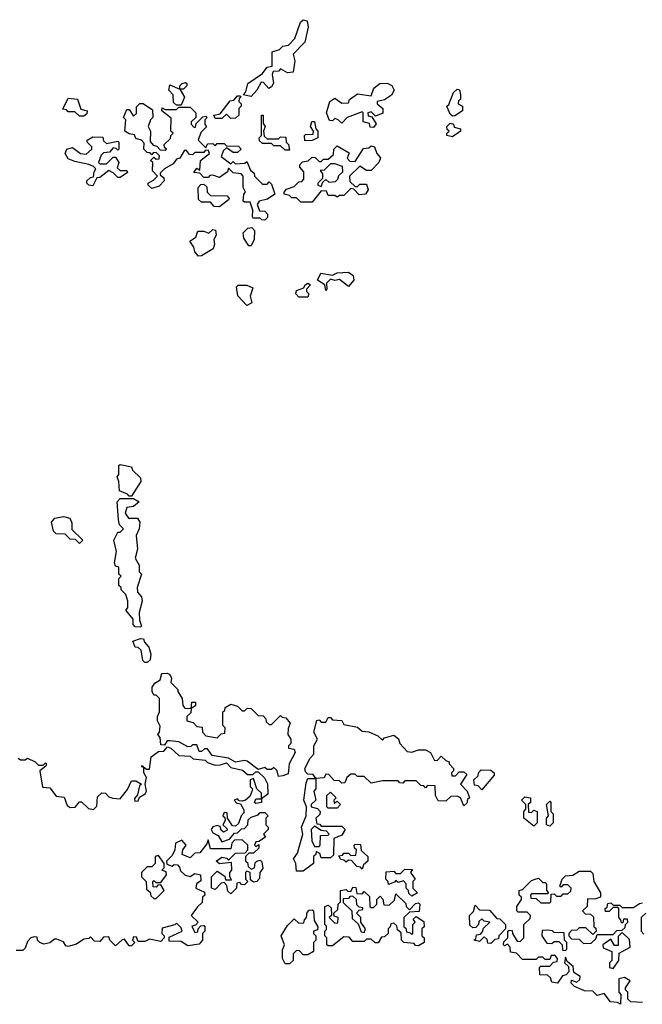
# Model space of a CAD drawing. Extents: x 1980017 to 2252640, y 74400 to 266395.
# Tile 20 of 256: x 2094031 to 2096784, y 98952 to 103308. Entities that reach past the tile are written whole.
import ezdxf

# ---------------------------------------------------------------- set-up
doc = ezdxf.new("R2010")
doc.units = 0

msp = doc.modelspace()

# ---------------------------------------------------------------- linework, layer by layer
at = {"layer": '0CON20XD'}
for points in [[(2095055, 102967.5), (2095020, 102975), (2095031.7, 102988.3), (2095040, 103025), (2095105, 103070), (2095125, 103097.5), (2095148.3, 103101.7), (2095147.5, 103165), (2095180, 103175), (2095195, 103190), (2095220, 103195), (2095247.5, 103225), (2095273.6, 103296.4), (2095285, 103307.5), (2095303, 103303), (2095307.5, 103275), (2095291.7, 103208.3), (2095240, 103155), (2095247.5, 103125), (2095240, 103075), (2095215, 103072.5), (2095185, 103090), (2095175, 103080), (2095151.7, 103078.3), (2095147.5, 103065), (2095153, 103027), (2095145, 103010), (2095133, 103003), (2095109.3, 103029.3), (2095098.3, 103031.7), (2095080, 102995), (2095055, 102967.5)], [(2094745, 102930), (2094725, 102930), (2094711.7, 102941.7), (2094710, 102975), (2094690, 102995), (2094695, 103020), (2094740, 103000), (2094740, 103015), (2094750, 103025), (2094765, 103030), (2094770, 103025), (2094770, 103015), (2094755, 103000), (2094740, 103000), (2094760, 102965), (2094745, 102930)], [(2095595, 102830), (2095581.7, 102831.7), (2095578.3, 102848.3), (2095550, 102855), (2095550, 102895), (2095545, 102900), (2095480, 102875), (2095455, 102850), (2095440, 102865), (2095425, 102870), (2095415, 102860), (2095401.7, 102861.7), (2095387.5, 102895), (2095402.5, 102945), (2095425, 102960), (2095455, 102937.5), (2095485, 102940), (2095490, 102955), (2095525, 102980), (2095585, 102970), (2095597.5, 103005), (2095624.1, 103025.9), (2095656.4, 103026.4), (2095676.7, 103016.7), (2095686.7, 102995), (2095675.9, 102974.1), (2095645, 102952.5), (2095612.5, 102945), (2095612.5, 102935), (2095636.7, 102915), (2095636.4, 102893.6), (2095605, 102880), (2095585, 102900), (2095570, 102895), (2095571.7, 102881.7), (2095588.3, 102878.3), (2095607, 102847), (2095595, 102830)], [(2095945, 102880), (2095935, 102890), (2095920, 102925), (2095928.3, 102931.7), (2095950, 102985), (2095965, 103000), (2095976.7, 102996.7), (2095980, 102975), (2095980, 102955), (2095971.7, 102948.3), (2095970, 102935), (2095990, 102925), (2095990, 102905), (2095955, 102882.5), (2095945, 102880)], [(2094315, 102880), (2094295, 102880), (2094275, 102900), (2094245, 102900), (2094238.3, 102908.3), (2094221.7, 102911.7), (2094245, 102960), (2094286.4, 102956.4), (2094301.7, 102911.7), (2094330, 102905), (2094328.3, 102891.7), (2094315, 102880)], [(2095115, 102420), (2095101.7, 102421.7), (2095095, 102430), (2095065, 102430), (2095060, 102435), (2095062.5, 102465), (2095050, 102500), (2095025, 102500), (2095020, 102505), (2095022.5, 102535), (2095030, 102545), (2095020, 102565), (2095020, 102615), (2095010, 102625), (2094975, 102630), (2094955, 102650), (2094950, 102635), (2094915, 102610), (2094885, 102620), (2094871.7, 102618.3), (2094865, 102610), (2094845, 102610), (2094828.3, 102628.3), (2094801.7, 102631.7), (2094815, 102650), (2094828.3, 102641.7), (2094830, 102685), (2094870, 102715), (2094865, 102730), (2094851.7, 102728.3), (2094845, 102720), (2094805, 102720), (2094795, 102710), (2094781.7, 102711.7), (2094768.3, 102728.3), (2094760, 102730), (2094740, 102695), (2094725, 102690), (2094710, 102670), (2094671.7, 102648.3), (2094651.7, 102628.3), (2094651.7, 102621.7), (2094668.3, 102608.3), (2094670, 102595), (2094648.3, 102571.7), (2094615, 102560), (2094600, 102575), (2094600, 102585), (2094623, 102597), (2094640, 102615), (2094618.3, 102638.3), (2094620, 102675), (2094610, 102685), (2094625, 102700), (2094635, 102690), (2094648.3, 102691.7), (2094650, 102705), (2094635, 102720), (2094621.7, 102718.3), (2094615, 102710), (2094608.3, 102718.3), (2094595, 102720), (2094580, 102735), (2094581.7, 102761.7), (2094570, 102775), (2094545, 102782.5), (2094538.3, 102798.3), (2094515, 102802.5), (2094496.7, 102815), (2094500, 102865), (2094490, 102875), (2094505, 102910), (2094515, 102910), (2094535, 102880), (2094547, 102893), (2094548.3, 102921.7), (2094563, 102937), (2094577, 102937), (2094618.3, 102908.3), (2094620, 102875), (2094610, 102865), (2094600, 102835), (2094610, 102815), (2094608.3, 102768.3), (2094621.7, 102751.7), (2094638.3, 102748.3), (2094651.7, 102731.7), (2094675, 102730), (2094680, 102735), (2094671.7, 102741.7), (2094670, 102755), (2094698.3, 102781.7), (2094700, 102795), (2094710, 102805), (2094700, 102815), (2094701.7, 102871.7), (2094660, 102905), (2094661.7, 102918.3), (2094675, 102910), (2094725, 102910), (2094735, 102920), (2094785, 102920), (2094810, 102895), (2094810, 102875), (2094790, 102855), (2094790, 102845), (2094801.7, 102831.7), (2094808.3, 102831.7), (2094811.7, 102848.3), (2094841.7, 102878.3), (2094855, 102880), (2094860, 102875), (2094850, 102865), (2094850, 102845), (2094857, 102833), (2094831.7, 102808.3), (2094820, 102775), (2094855, 102740), (2094861.7, 102758.3), (2094885, 102760), (2094895, 102750), (2094905, 102760), (2094935, 102760), (2094945, 102750), (2094998.3, 102748.3), (2095010, 102735), (2094995, 102720), (2094975, 102720), (2094945, 102740), (2094931.7, 102728.3), (2094921.7, 102701.7), (2094965, 102670), (2094975, 102680), (2094985, 102670), (2095027.5, 102672.5), (2095035, 102680), (2095051.7, 102641.7), (2095068.3, 102628.3), (2095070, 102615), (2095105, 102580), (2095125, 102580), (2095135, 102590), (2095145, 102580), (2095160, 102535), (2095127, 102513), (2095090, 102505), (2095080.7, 102489.3), (2095091.7, 102461.7), (2095115, 102460), (2095127, 102447), (2095127, 102433), (2095115, 102420)], [(2094965, 102870), (2094945, 102890), (2094925, 102870), (2094895, 102870), (2094890, 102885), (2094918.3, 102891.7), (2094961.7, 102948.3), (2094978.3, 102951.7), (2094995, 102970), (2095005, 102970), (2095010, 102965), (2095001.7, 102958.3), (2095000, 102945), (2095010, 102935), (2095010, 102925), (2095000, 102915), (2095000, 102885), (2094985, 102872.5), (2094965, 102870)], [(2095225, 102730), (2095205, 102730), (2095185, 102750), (2095155, 102750), (2095145, 102760), (2095105, 102760), (2095091.7, 102771.7), (2095090, 102785), (2095100, 102795), (2095100, 102885), (2095107.5, 102885), (2095108.3, 102848.3), (2095116.7, 102835), (2095110, 102815), (2095111.7, 102791.7), (2095125, 102780), (2095175, 102780), (2095185, 102790), (2095208.3, 102788.3), (2095210, 102765), (2095220, 102755), (2095225, 102730)], [(2095291.7, 102771.7), (2095290, 102795), (2095295, 102800), (2095328.3, 102801.7), (2095330, 102815), (2095317.5, 102835), (2095323.3, 102856.7), (2095335, 102857.5), (2095340, 102825), (2095350, 102815), (2095350, 102785), (2095325, 102772.5), (2095291.7, 102771.7)], [(2095945, 102790), (2095920, 102795), (2095920, 102805), (2095930, 102815), (2095921.7, 102821.7), (2095920, 102835), (2095935, 102850), (2095950, 102845), (2095951.7, 102831.7), (2095980, 102825), (2095980, 102815), (2095945, 102790)], [(2094355, 102572.5), (2094337.5, 102575), (2094327.5, 102585), (2094327.5, 102595), (2094345, 102610), (2094358.3, 102611.7), (2094360, 102635), (2094367.5, 102647.5), (2094358.3, 102658.3), (2094337, 102667), (2094275, 102680), (2094245, 102692.5), (2094232.5, 102715), (2094240, 102735), (2094265, 102742.5), (2094300, 102715), (2094325, 102712.5), (2094350, 102735), (2094350, 102745), (2094330, 102765), (2094330, 102775), (2094355, 102790), (2094398.3, 102788.3), (2094401.7, 102771.7), (2094415, 102760), (2094465, 102770), (2094470, 102765), (2094470, 102735), (2094465, 102730), (2094458.3, 102738.3), (2094445, 102740), (2094428.3, 102721.7), (2094401.7, 102718.3), (2094391.7, 102708.3), (2094380, 102675), (2094385, 102670), (2094415, 102670), (2094445, 102700), (2094455, 102700), (2094470, 102675), (2094461.7, 102651.7), (2094475, 102640), (2094505, 102640), (2094508.3, 102631.7), (2094475, 102610), (2094465, 102610), (2094445, 102630), (2094425, 102640), (2094385, 102610), (2094371.7, 102608.3), (2094355, 102572.5)], [(2095325, 102500), (2095275, 102500), (2095255, 102520), (2095235, 102520), (2095225, 102530), (2095200, 102535), (2095200, 102545), (2095211.7, 102558.3), (2095245, 102570), (2095265, 102590), (2095278.3, 102591.7), (2095288.3, 102601.7), (2095287.5, 102635), (2095270, 102655), (2095270, 102665), (2095281.7, 102678.3), (2095307, 102683), (2095325, 102700), (2095338.3, 102698.3), (2095355, 102680), (2095365, 102680), (2095375, 102690), (2095395, 102690), (2095418.3, 102711.7), (2095420, 102735), (2095435, 102750), (2095488.3, 102718.3), (2095480, 102695), (2095491.7, 102681.7), (2095515, 102680), (2095551.7, 102738.3), (2095575, 102740), (2095585, 102750), (2095600, 102745), (2095610, 102715), (2095627, 102697), (2095620, 102675), (2095585, 102640), (2095565, 102640), (2095535, 102660), (2095490, 102615), (2095491.7, 102591.7), (2095515, 102570), (2095525, 102570), (2095535, 102580), (2095565, 102580), (2095572.5, 102555), (2095560, 102535), (2095533, 102533), (2095508.3, 102558.3), (2095495, 102560), (2095465, 102530), (2095445, 102530), (2095435, 102522.5), (2095425, 102530), (2095395, 102530), (2095388.3, 102548.3), (2095365, 102550), (2095325, 102500)], [(2095365, 102570), (2095371.7, 102588.3), (2095385, 102600), (2095398.3, 102588.3), (2095428.3, 102591.7), (2095438.3, 102601.7), (2095441.7, 102618.3), (2095460, 102635), (2095458.3, 102658.3), (2095425, 102670), (2095405, 102670), (2095378.3, 102641.7), (2095360, 102640), (2095370, 102625), (2095370, 102605), (2095350, 102585), (2095350, 102575), (2095365, 102570)], [(2094915, 102480), (2094891.7, 102481.7), (2094875, 102500), (2094835, 102500), (2094821.7, 102511.7), (2094820, 102565), (2094831.7, 102578.3), (2094845, 102580), (2094858.3, 102568.3), (2094860, 102545), (2094875, 102530), (2094948.3, 102528.3), (2094957, 102517), (2094955, 102510), (2094915, 102480)], [(2094821.7, 102261.7), (2094805, 102280), (2094801.7, 102301.7), (2094783, 102327), (2094810, 102345), (2094818.3, 102371.7), (2094845, 102372.5), (2094867.5, 102362.5), (2094885, 102380), (2094897, 102377), (2094900, 102355), (2094890, 102335), (2094892.5, 102315), (2094886.7, 102293.3), (2094835, 102262.5), (2094821.7, 102261.7)], [(2095055, 102307.5), (2095045, 102307.5), (2095021.7, 102341.7), (2095020, 102365), (2095040, 102385), (2095057.5, 102387.5), (2095070, 102375), (2095067.5, 102335), (2095055, 102307.5)], [(2095385, 102110), (2095380, 102135), (2095347.5, 102155), (2095363.3, 102186.7), (2095415, 102177.5), (2095435, 102187.5), (2095485, 102191.2), (2095505.8, 102175.8), (2095509.2, 102155), (2095485, 102126.7), (2095445, 102157.5), (2095425, 102153.3), (2095405, 102160), (2095388.3, 102141.7), (2095390, 102115), (2095385, 102110)], [(2095035, 102043.3), (2094996.1, 102086.1), (2094990, 102125), (2094997.5, 102132.5), (2095035, 102133.3), (2095061.7, 102121.7), (2095050, 102085), (2095057.5, 102055), (2095035, 102043.3)], [(2095305, 102080), (2095265, 102080), (2095252.5, 102095), (2095255, 102110), (2095288.3, 102121.7), (2095293.3, 102135), (2095305, 102142.5), (2095317.5, 102135), (2095300, 102115), (2095300, 102105), (2095310, 102095), (2095305, 102080)], [(2094525, 101200), (2094515, 101200), (2094508.3, 101208.3), (2094473, 101223), (2094470, 101265), (2094462.5, 101285), (2094470, 101295), (2094470, 101335), (2094475, 101340), (2094525, 101330), (2094530, 101315), (2094565, 101280), (2094567.5, 101265), (2094525, 101200)], [(2094565, 100620), (2094541.7, 100621.7), (2094532.5, 100632.5), (2094532.5, 100655), (2094500, 100695), (2094510, 100705), (2094510, 100735), (2094500, 100765), (2094480, 100785), (2094480, 100795), (2094470, 100805), (2094470, 100835), (2094480, 100845), (2094470, 100855), (2094470, 100885), (2094455, 100890), (2094450, 100905), (2094460, 100955), (2094447.5, 101005), (2094465, 101040), (2094475, 101040), (2094490, 101055), (2094473, 101073), (2094467.5, 101095), (2094462.5, 101175), (2094475, 101190), (2094535, 101190), (2094560, 101175), (2094535, 101153.3), (2094505, 101150), (2094497.5, 101125), (2094512.5, 101102.5), (2094551.7, 101101.7), (2094562.5, 101085), (2094560, 101055), (2094546.2, 101025), (2094552.5, 100965), (2094542.5, 100925), (2094560, 100895), (2094560, 100865), (2094570, 100855), (2094550, 100795), (2094552.5, 100775), (2094570, 100755), (2094572.5, 100735), (2094558.8, 100685), (2094560.7, 100650.7), (2094570, 100625), (2094565, 100620)], [(2094295, 100990), (2094278.3, 101008.3), (2094255, 101010), (2094231.7, 101031.7), (2094193, 101033), (2094180, 101045), (2094172.5, 101085), (2094187, 101103), (2094225, 101110), (2094253, 101103), (2094261.7, 101081.7), (2094261.7, 101051.7), (2094310, 101005), (2094295, 100990)], [(2094595, 100464), (2094584.1, 100464.1), (2094575, 100472.5), (2094568.3, 100518.3), (2094555, 100530), (2094541.7, 100531.7), (2094531.7, 100558.3), (2094565, 100570), (2094578.3, 100568.3), (2094583, 100553), (2094601.7, 100531.7), (2094610.7, 100500.7), (2094608.8, 100475), (2094595, 100464)], [(2095175, 99960), (2095170, 99985), (2095155, 100000), (2095145, 99990), (2095125, 99990), (2095115, 100000), (2095085, 99990), (2095037, 100027), (2095025, 100030), (2094985, 100022.5), (2094955, 100040), (2094883, 100053), (2094861.7, 100081.7), (2094848.3, 100081.7), (2094835, 100070), (2094825, 100070), (2094815, 100100), (2094795, 100100), (2094788.3, 100091.7), (2094775, 100090), (2094735, 100112.5), (2094695, 100117.5), (2094683.3, 100116.7), (2094671.7, 100098.3), (2094655, 100100), (2094651.7, 100131.7), (2094642.5, 100145), (2094650, 100155), (2094651.7, 100181.7), (2094640, 100205), (2094640, 100225), (2094650, 100245), (2094650, 100305), (2094635, 100320), (2094625, 100320), (2094617.5, 100335), (2094617.5, 100355), (2094628.3, 100371.7), (2094653, 100387), (2094660, 100415), (2094683, 100417), (2094695, 100410), (2094702.5, 100395), (2094700, 100375), (2094730, 100345), (2094730, 100335), (2094750, 100305), (2094753, 100273), (2094761.7, 100261.7), (2094790, 100260), (2094791.7, 100288.3), (2094808.3, 100288.3), (2094808.3, 100271.7), (2094790, 100260), (2094788.3, 100241.7), (2094770, 100225), (2094770, 100205), (2094798.3, 100198.3), (2094815, 100180), (2094838.3, 100178.3), (2094840, 100155), (2094855, 100140), (2094905, 100130), (2094921.7, 100148.3), (2094938.3, 100151.7), (2094940, 100175), (2094930, 100185), (2094930, 100245), (2094938.3, 100251.7), (2094940, 100265), (2094965, 100280), (2094995, 100270), (2095015, 100250), (2095025, 100250), (2095038.3, 100261.7), (2095055, 100260), (2095085, 100230), (2095108.3, 100228.3), (2095120, 100215), (2095121.7, 100201.7), (2095135, 100190), (2095145, 100190), (2095185, 100230), (2095191.7, 100221.7), (2095208.3, 100218.3), (2095227.5, 100195), (2095218.3, 100171.7), (2095217.5, 100145), (2095230, 100125), (2095230, 100105), (2095220, 100095), (2095220, 100085), (2095245, 100080), (2095250, 100065), (2095222.5, 100015), (2095218.3, 99971.7), (2095195, 99962.5), (2095175, 99960)], [(2095285, 99540), (2095255, 99540), (2095252.5, 99575), (2095242.5, 99595), (2095259.3, 99620.7), (2095283.3, 99705), (2095277.5, 99735), (2095297.5, 99785), (2095300, 99825), (2095287.5, 99855), (2095298.3, 99931.7), (2095305, 99950), (2095340, 99950), (2095328.3, 99968.3), (2095305, 99970), (2095295, 99980), (2095292.5, 99995), (2095315, 100040), (2095331.7, 100058.3), (2095332.5, 100095), (2095347.5, 100125), (2095332.5, 100155), (2095345, 100207.5), (2095355, 100210), (2095365, 100200), (2095385, 100200), (2095395, 100220), (2095405, 100220), (2095415, 100210), (2095455, 100207.5), (2095465, 100190), (2095525, 100177.5), (2095545, 100160), (2095575, 100157.5), (2095615, 100140), (2095635, 100120), (2095645, 100130), (2095685, 100142.5), (2095706.4, 100126.4), (2095712.5, 100105), (2095745, 100070), (2095765, 100067.5), (2095795, 100077.5), (2095825, 100077.5), (2095847.5, 100065), (2095865, 100030), (2095878.3, 100031.7), (2095895, 100050), (2095915, 100030), (2095930, 100025), (2095930, 100015), (2095950, 99995), (2095950, 99985), (2095940, 99975), (2095941.7, 99961.7), (2095958.3, 99961.7), (2095975, 99980), (2095995, 99980), (2096008.3, 99968.3), (2095980, 99925), (2096010, 99895), (2096020, 99865), (2096011.7, 99858.3), (2096008.3, 99841.7), (2095995, 99830), (2095980, 99865), (2095965, 99872.5), (2095938.3, 99871.7), (2095915, 99850), (2095881.7, 99851.7), (2095870, 99875), (2095868.3, 99918.3), (2095835, 99920), (2095825, 99910), (2095818.3, 99918.3), (2095805, 99920), (2095785, 99940), (2095735, 99940), (2095725, 99930), (2095711.7, 99931.7), (2095705, 99940), (2095635, 99940), (2095585, 99930), (2095555, 99960), (2095525, 99960), (2095515, 99970), (2095495, 99970), (2095477.5, 99955), (2095468.3, 99931.7), (2095455, 99930), (2095445, 99940), (2095421.7, 99941.7), (2095398.3, 99968.3), (2095385, 99970), (2095377, 99953), (2095340, 99950), (2095340, 99905), (2095332.5, 99895), (2095340, 99855), (2095320, 99835), (2095320, 99825), (2095348.3, 99818.3), (2095360, 99805), (2095358.3, 99791.7), (2095340, 99775), (2095345, 99750), (2095358.3, 99748.3), (2095365, 99740), (2095455, 99740), (2095470, 99725), (2095455, 99700), (2095420, 99685), (2095418.3, 99611.7), (2095405, 99600), (2095365, 99600), (2095358.3, 99618.3), (2095341.7, 99628.3), (2095340, 99615), (2095330, 99605), (2095330, 99575), (2095285, 99540)], [(2094025, 100040), (2094035, 100032.5), (2094055, 100032.5), (2094065, 100040), (2094100, 100025), (2094115, 100010), (2094135, 100010), (2094145, 100020), (2094150, 100015), (2094147.5, 100005), (2094120, 99985), (2094131.7, 99911.7), (2094165, 99910), (2094193, 99873), (2094228.3, 99868.3), (2094241.2, 99831.2), (2094255, 99822.5), (2094276.1, 99823.9), (2094295, 99847.5), (2094305, 99847.5), (2094335, 99817.5), (2094357, 99813), (2094371.7, 99828.3), (2094375, 99870), (2094395, 99887.5), (2094410, 99885), (2094425, 99870), (2094443, 99863), (2094475, 99860), (2094508.3, 99901.7), (2094525, 99940), (2094545, 99940), (2094570, 99925), (2094561.7, 99918.3), (2094551.7, 99878.3), (2094538.3, 99861.7), (2094540, 99850), (2094555, 99852.5), (2094561.7, 99868.3), (2094586.7, 99883.3), (2094592.5, 99895), (2094586.7, 99925), (2094592.5, 99955), (2094580, 99975), (2094580, 100000), (2094571.7, 100001.7), (2094571.7, 100008.3), (2094592.5, 99992.5), (2094605, 99992.5), (2094613.3, 100046.7), (2094645, 100070), (2094668.3, 100071.7), (2094685, 100090), (2094700, 100085), (2094735, 100052.5), (2094785, 100050), (2094798.3, 100038.3), (2094851.7, 100031.7), (2094861.7, 100021.7), (2094895, 100010), (2094919.3, 100010.7), (2094945, 100020), (2094965, 100000), (2095017, 99987), (2095038.3, 99968.3), (2095061.7, 99968.3), (2095075, 99980), (2095085, 99980), (2095113, 99953), (2095127, 99927), (2095128.3, 99881.7), (2095100, 99860), (2095100, 99845), (2095075, 99840), (2095070, 99845), (2095075, 99860), (2095100, 99860), (2095100, 99885), (2095080, 99905), (2095065, 99950), (2095050, 99945), (2095050, 99915), (2095060, 99905), (2095057, 99893), (2095048.3, 99871.7), (2095030, 99855), (2095015, 99850), (2095001.7, 99851.7), (2094995, 99860), (2094980, 99855), (2094991.7, 99841.7), (2095008.3, 99838.3), (2095021.7, 99811.7), (2095021.7, 99798.3), (2095010, 99785), (2094998.3, 99751.7), (2094985, 99740), (2094971.7, 99741.7), (2094950, 99775), (2094948.3, 99798.3), (2094935, 99800), (2094930, 99785), (2094938.3, 99778.3), (2094940, 99765), (2094930, 99745), (2094948.3, 99728.3), (2094948.3, 99721.7), (2094932.5, 99712.5), (2094921.7, 99721.7), (2094918.3, 99738.3), (2094905, 99742.5), (2094885, 99737.5), (2094877.5, 99725), (2094885, 99710), (2094908.3, 99698.3), (2094925, 99670), (2094958.3, 99681.7), (2094981.7, 99708.3), (2094995, 99710), (2095011.7, 99728.3), (2095025, 99730), (2095040, 99745), (2095041.7, 99768.3), (2095055, 99780), (2095085, 99790), (2095095, 99800), (2095115, 99800), (2095130, 99785), (2095120, 99775), (2095120, 99745), (2095130, 99735), (2095130, 99725), (2095110, 99705), (2095118.3, 99691.7), (2095088.3, 99671.7), (2095075, 99670), (2095070, 99655), (2095075, 99650), (2095088.3, 99658.3), (2095088.3, 99641.7), (2095065, 99620), (2095045, 99620), (2095030, 99605), (2095030, 99585), (2095038.3, 99578.3), (2095041.7, 99561.7), (2095055, 99550), (2095070, 99555), (2095073, 99577), (2095080, 99585), (2095095, 99590), (2095101.7, 99581.7), (2095107, 99553), (2095092.5, 99535), (2095091.7, 99508.3), (2095080, 99495), (2095065, 99492.5), (2095051.7, 99501.7), (2095050, 99535), (2095035, 99540), (2095030, 99535), (2095030, 99505), (2095040, 99495), (2095025, 99480), (2095011.7, 99481.7), (2095005, 99490), (2094991.7, 99488.3), (2094990, 99465), (2094965, 99440), (2094951.7, 99451.7), (2094947, 99477), (2094935, 99490), (2094921.7, 99488.3), (2094895, 99460), (2094880, 99465), (2094880, 99515), (2094905, 99540), (2094938.3, 99518.3), (2094941.7, 99501.7), (2094968.3, 99501.7), (2094960, 99515), (2094960, 99535), (2094970, 99545), (2094968.3, 99578.3), (2094915, 99572.5), (2094900, 99585), (2094925, 99602.5), (2094947.5, 99597.5), (2094955, 99590), (2094985, 99620), (2095028.3, 99621.7), (2095040, 99635), (2095040, 99655), (2095015, 99680), (2094981.7, 99678.3), (2094970, 99665), (2094965, 99640), (2094875, 99640), (2094865, 99680), (2094858.3, 99661.7), (2094828.3, 99621.7), (2094805, 99620), (2094785, 99600), (2094750, 99615), (2094752.5, 99635), (2094767.5, 99655), (2094748.3, 99678.3), (2094720, 99665), (2094717.5, 99635), (2094705, 99610), (2094680, 99585), (2094681.7, 99571.7), (2094705, 99562.5), (2094715, 99570), (2094728.3, 99568.3), (2094738.3, 99558.3), (2094741.7, 99541.7), (2094763, 99523), (2094785, 99517.5), (2094805, 99530), (2094830, 99525), (2094831.7, 99498.3), (2094812.5, 99485), (2094810, 99465), (2094848.3, 99448.3), (2094850, 99435), (2094840, 99425), (2094838.3, 99401.7), (2094817, 99383), (2094790, 99345), (2094820, 99315), (2094808.3, 99301.7), (2094792.5, 99297.5), (2094805, 99270), (2094818.3, 99271.7), (2094820, 99285), (2094831.7, 99298.3), (2094845, 99300), (2094850, 99295), (2094850, 99275), (2094840, 99265), (2094840, 99235), (2094825, 99217.5), (2094775, 99210), (2094745, 99230), (2094691.7, 99231.7), (2094691.7, 99248.3), (2094750, 99275), (2094745, 99290), (2094725, 99310), (2094717, 99303), (2094661.7, 99288.3), (2094660, 99265), (2094670, 99255), (2094670, 99245), (2094655, 99230), (2094605, 99240), (2094585, 99230), (2094555, 99230), (2094548.3, 99248.3), (2094535, 99250), (2094530, 99235), (2094540, 99225), (2094525, 99210), (2094515, 99210), (2094495, 99240), (2094485, 99237.5), (2094455, 99210), (2094430, 99235), (2094425, 99250), (2094401.7, 99248.3), (2094385, 99230), (2094361.7, 99231.7), (2094345, 99250), (2094337.5, 99242.5), (2094315, 99240), (2094281.7, 99218.3), (2094245, 99207.5), (2094235, 99210), (2094225, 99227.5), (2094195, 99240), (2094185, 99240), (2094165, 99223.3), (2094138.3, 99218.3), (2094120, 99225), (2094110, 99235), (2094108.3, 99248.3), (2094095, 99250), (2094080, 99245), (2094065, 99230), (2094055, 99200), (2094045, 99190), (2094015, 99190)], [(2096075, 99900), (2096058.3, 99918.3), (2096041.7, 99921.7), (2096040, 99945), (2096058.3, 99961.7), (2096060, 99975), (2096071.7, 99988.3), (2096115, 99987.5), (2096130, 99975), (2096130, 99965), (2096075, 99900)], [(2095435, 99820), (2095395, 99820), (2095390, 99825), (2095390, 99875), (2095405, 99890), (2095430, 99865), (2095420, 99855), (2095421.7, 99841.7), (2095435, 99850), (2095450, 99835), (2095435, 99820)], [(2096305, 99740), (2096260, 99775), (2096260, 99805), (2096270, 99815), (2096270, 99835), (2096250, 99855), (2096265, 99870), (2096290, 99865), (2096290, 99845), (2096280, 99835), (2096281.7, 99801.7), (2096295, 99800), (2096305, 99810), (2096320, 99805), (2096320, 99755), (2096305, 99740)], [(2096375, 99740), (2096360, 99745), (2096360, 99775), (2096370, 99785), (2096360, 99835), (2096375, 99850), (2096380, 99845), (2096380, 99805), (2096390, 99795), (2096390, 99755), (2096375, 99740)], [(2095355, 99650), (2095360, 99655), (2095361.7, 99698.3), (2095395, 99700), (2095400, 99705), (2095388.3, 99718.3), (2095365, 99720), (2095335, 99740), (2095320, 99725), (2095322.5, 99675), (2095335, 99650), (2095355, 99650)], [(2095545, 99550), (2095538.3, 99558.3), (2095521.7, 99561.7), (2095498.3, 99588.3), (2095485, 99590), (2095475, 99580), (2095465, 99590), (2095451.7, 99591.7), (2095441.7, 99608.3), (2095458.3, 99611.7), (2095465, 99620), (2095485, 99620), (2095495, 99610), (2095518.3, 99611.7), (2095520, 99635), (2095511.7, 99641.7), (2095510, 99655), (2095515, 99660), (2095538.3, 99658.3), (2095541.7, 99631.7), (2095570, 99605), (2095570, 99585), (2095551.7, 99568.3), (2095545, 99550)], [(2094635, 99420), (2094670, 99455), (2094655, 99480), (2094641.7, 99478.3), (2094635, 99470), (2094621.7, 99471.7), (2094620, 99495), (2094625, 99500), (2094635, 99490), (2094655, 99490), (2094680, 99525), (2094678.3, 99538.3), (2094660, 99545), (2094670, 99555), (2094670, 99575), (2094645, 99610), (2094630, 99605), (2094630, 99575), (2094615, 99560), (2094595, 99560), (2094570, 99535), (2094570, 99515), (2094590, 99495), (2094591.7, 99461.7), (2094608.3, 99448.3), (2094611.7, 99431.7), (2094625, 99420), (2094635, 99420)], [(2095765, 99430), (2095751.7, 99441.7), (2095750, 99455), (2095740, 99465), (2095740, 99485), (2095728.3, 99498.3), (2095705, 99490), (2095695, 99500), (2095688.3, 99491.7), (2095661.7, 99481.7), (2095660, 99495), (2095650, 99505), (2095651.7, 99538.3), (2095685, 99540), (2095695, 99530), (2095715, 99530), (2095735, 99550), (2095768.3, 99548.3), (2095760, 99535), (2095780, 99505), (2095770, 99495), (2095770, 99465), (2095790, 99445), (2095765, 99430)], [(2096785, 98960), (2096733, 98963), (2096720, 98975), (2096720, 99005), (2096710, 99015), (2096710, 99025), (2096730, 99055), (2096705, 99070), (2096680, 99065), (2096680, 99005), (2096690, 98995), (2096688.3, 98951.7), (2096675, 98960), (2096643, 98963), (2096615, 99000), (2096585, 98990), (2096565, 99010), (2096528.3, 99011.7), (2096485, 99030), (2096470, 99045), (2096471.7, 99058.3), (2096495, 99050), (2096508.3, 99061.7), (2096510, 99075), (2096481.7, 99091.7), (2096478.3, 99118.3), (2096451.7, 99141.7), (2096445, 99160), (2096440, 99135), (2096458.3, 99118.3), (2096460, 99095), (2096448.3, 99081.7), (2096431.7, 99078.3), (2096410, 99045), (2096385, 99050), (2096378.3, 99068.3), (2096365, 99080), (2096331.7, 99081.7), (2096330, 99115), (2096335, 99120), (2096375, 99120), (2096391.7, 99138.3), (2096408.3, 99141.7), (2096410, 99155), (2096398.3, 99168.3), (2096381.7, 99168.3), (2096375, 99150), (2096355, 99150), (2096345, 99160), (2096325, 99160), (2096315, 99150), (2096255, 99150), (2096228.3, 99178.3), (2096201.7, 99181.7), (2096200, 99205), (2096188.3, 99218.3), (2096175, 99210), (2096170, 99215), (2096171.7, 99228.3), (2096190, 99245), (2096190, 99275), (2096195, 99280), (2096208.3, 99278.3), (2096210, 99265), (2096231.7, 99231.7), (2096245, 99230), (2096260, 99245), (2096260, 99305), (2096288.3, 99331.7), (2096290, 99345), (2096275, 99360), (2096235, 99360), (2096230, 99365), (2096230, 99385), (2096250, 99415), (2096250, 99425), (2096240, 99435), (2096240, 99455), (2096255, 99460), (2096295, 99500), (2096310, 99505), (2096325, 99510), (2096345, 99490), (2096355, 99490), (2096360, 99485), (2096360, 99455), (2096370, 99445), (2096365, 99440), (2096295, 99440), (2096290, 99435), (2096291.7, 99421.7), (2096315, 99420), (2096335, 99400), (2096375, 99400), (2096380, 99405), (2096381.7, 99438.3), (2096395, 99440), (2096405, 99430), (2096425, 99430), (2096435, 99440), (2096455, 99440), (2096468.3, 99451.7), (2096470, 99465), (2096455, 99480), (2096435, 99480), (2096425, 99470), (2096420, 99475), (2096430, 99505), (2096445, 99520), (2096477.5, 99522.5), (2096505, 99540), (2096555, 99540), (2096565, 99530), (2096570, 99495), (2096600, 99445), (2096600, 99425), (2096575, 99417.5), (2096541.7, 99418.3), (2096540, 99385), (2096520, 99365), (2096531.7, 99351.7), (2096555, 99350), (2096568.3, 99338.3), (2096570, 99295), (2096578.3, 99288.3), (2096580, 99275), (2096565, 99260), (2096535, 99290), (2096505, 99290), (2096495, 99280), (2096471.7, 99278.3), (2096460, 99265), (2096460, 99255), (2096471.7, 99241.7), (2096505, 99240), (2096525, 99220), (2096558.3, 99221.7), (2096578.3, 99241.7), (2096585, 99260), (2096655, 99260), (2096671.7, 99278.3), (2096695, 99280), (2096708.3, 99291.7), (2096710, 99305), (2096720, 99315), (2096718.3, 99328.3), (2096701.7, 99328.3), (2096698.3, 99311.7), (2096691.7, 99311.7), (2096690, 99325), (2096680, 99335), (2096680, 99375), (2096675, 99380), (2096655, 99380), (2096638.3, 99361.7), (2096621.7, 99361.7), (2096620, 99375), (2096628.3, 99381.7), (2096631.7, 99398.3), (2096645, 99400), (2096655, 99390), (2096685, 99390), (2096695, 99380), (2096745, 99380), (2096771.7, 99398.3), (2096785, 99400)], [(2095795, 99210), (2095781.7, 99211.7), (2095775, 99220), (2095730, 99225), (2095720, 99235), (2095718.3, 99268.3), (2095701.7, 99281.7), (2095698.3, 99298.3), (2095685, 99310), (2095671.7, 99308.3), (2095670, 99295), (2095660, 99285), (2095660, 99265), (2095645, 99250), (2095631.7, 99248.3), (2095617, 99223), (2095603, 99223), (2095585, 99240), (2095565, 99240), (2095555, 99230), (2095505, 99230), (2095488.3, 99248.3), (2095465, 99250), (2095415, 99210), (2095395, 99210), (2095390, 99215), (2095390, 99245), (2095380, 99255), (2095380, 99275), (2095387.5, 99282.5), (2095387.5, 99297.5), (2095380, 99305), (2095380, 99385), (2095395, 99390), (2095408.3, 99378.3), (2095410, 99345), (2095400, 99335), (2095425, 99310), (2095438.3, 99311.7), (2095440, 99335), (2095421.7, 99341.7), (2095420, 99355), (2095438.3, 99371.7), (2095440, 99395), (2095450, 99405), (2095450, 99455), (2095475, 99460), (2095481.7, 99451.7), (2095495, 99450), (2095505, 99470), (2095518.3, 99468.3), (2095521.7, 99441.7), (2095545, 99440), (2095555, 99450), (2095578.3, 99428.3), (2095580, 99385), (2095585, 99380), (2095595, 99380), (2095610, 99395), (2095610, 99415), (2095625, 99430), (2095637, 99417), (2095641.7, 99391.7), (2095665, 99390), (2095688.3, 99411.7), (2095695, 99440), (2095738.3, 99398.3), (2095740, 99385), (2095755, 99370), (2095781.7, 99398.3), (2095795, 99400), (2095800, 99395), (2095798.3, 99361.7), (2095755, 99360), (2095730, 99335), (2095730, 99295), (2095738.3, 99288.3), (2095741.7, 99271.7), (2095758.3, 99268.3), (2095765, 99260), (2095770, 99265), (2095770, 99305), (2095780, 99315), (2095771.7, 99328.3), (2095785, 99340), (2095818.3, 99318.3), (2095820, 99295), (2095810, 99285), (2095810, 99255), (2095820, 99245), (2095820, 99225), (2095795, 99210)], [(2095555, 99270), (2095560, 99285), (2095540, 99315), (2095540, 99335), (2095520, 99355), (2095531.7, 99368.3), (2095548.3, 99371.7), (2095548.3, 99378.3), (2095531.7, 99381.7), (2095521.7, 99391.7), (2095520, 99415), (2095505, 99430), (2095491.7, 99428.3), (2095485, 99420), (2095461.7, 99418.3), (2095461.7, 99401.7), (2095500, 99365), (2095501.7, 99331.7), (2095528.3, 99308.3), (2095541.7, 99271.7), (2095555, 99270)], [(2095225, 99130), (2095205, 99130), (2095193.3, 99155), (2095193, 99193), (2095202.5, 99215), (2095187.5, 99255), (2095215, 99300), (2095245, 99330), (2095265, 99310), (2095288.3, 99311.7), (2095290, 99325), (2095300, 99335), (2095301.7, 99358.3), (2095311.7, 99368.3), (2095325, 99370), (2095330, 99365), (2095333, 99323), (2095350, 99295), (2095348.3, 99281.7), (2095330, 99275), (2095330, 99265), (2095340, 99255), (2095340, 99235), (2095330, 99225), (2095330, 99185), (2095305, 99170), (2095285, 99170), (2095268.3, 99188.3), (2095255, 99190), (2095240, 99175), (2095240, 99145), (2095225, 99130)], [(2096115, 99220), (2096101.7, 99221.7), (2096098.3, 99238.3), (2096085, 99250), (2096065, 99230), (2096040, 99235), (2096048.3, 99241.7), (2096051.7, 99258.3), (2096068.3, 99261.7), (2096078.3, 99271.7), (2096081.7, 99288.3), (2096110, 99315), (2096085, 99320), (2096075, 99330), (2096061.7, 99318.3), (2096060, 99305), (2096048.3, 99291.7), (2096035, 99290), (2096021.7, 99301.7), (2096020, 99345), (2096038.3, 99361.7), (2096045, 99390), (2096065, 99370), (2096108.3, 99368.3), (2096141.7, 99331.7), (2096155, 99330), (2096180, 99305), (2096180, 99285), (2096150, 99255), (2096148.3, 99241.7), (2096131.7, 99238.3), (2096115, 99220)], [(2096800, 99355), (2096780, 99335), (2096780, 99275), (2096791.7, 99261.7)], [(2096445, 99190), (2096450, 99195), (2096450, 99225), (2096440, 99235), (2096438.3, 99268.3), (2096395, 99270), (2096387, 99277), (2096365, 99280), (2096341.7, 99278.3), (2096340, 99255), (2096361.7, 99221.7), (2096385, 99220), (2096395, 99230), (2096415, 99230), (2096430, 99215), (2096431.7, 99191.7), (2096445, 99190)], [(2096655, 99110), (2096680, 99145), (2096681.7, 99178.3), (2096730, 99205), (2096728.3, 99238.3), (2096695, 99270), (2096678.3, 99251.7), (2096678.3, 99211.7), (2096661.7, 99211.7), (2096645, 99240), (2096610, 99215), (2096611.7, 99201.7), (2096650, 99185), (2096650, 99145), (2096640, 99135), (2096640, 99115), (2096655, 99110)]]:
    msp.add_lwpolyline(points, dxfattribs=at)

doc.saveas('drawing.dxf')
